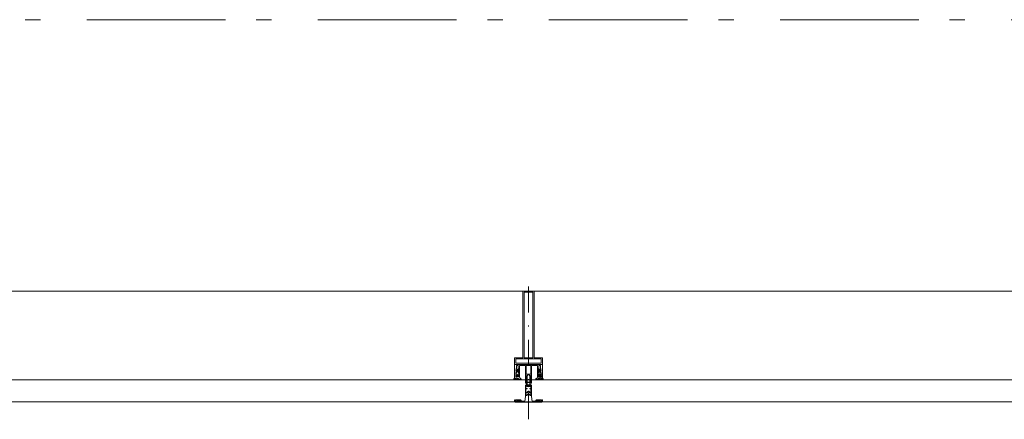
# Model space of a CAD drawing. Header units: millimetres. Extents: x 164327 to 368283, y 131426 to 274001.
# Tile 114 of 160: x 349570 to 351345, y 219266 to 219988. Entities that reach past the tile are written whole.
import ezdxf

# ---------------------------------------------------------------- set-up
doc = ezdxf.new("R2010")
doc.units = ezdxf.units.MM
doc.header["$LTSCALE"] = 400
for name, pattern in [('STYLE_06', [1.041641, 0.625, -0.208282, 0.069427, -0.138931]), ('STYLE_15', [0.240945, 0.11811, -0.059055, 0.004724, -0.059055]), ('STYLE_16', [0.177165, 0.11811, -0.059055])]:
    doc.linetypes.add(name, pattern=pattern)
doc.layers.add('Buitenkozijnen', color=140, linetype='Continuous', lineweight=15)
doc.layers.add('None', color=7, linetype='Continuous', lineweight=9)

# ---------------------------------------------------------------- blocks, each defined once
blk = doc.blocks.new('*U131')
at = {"layer": 'None', "color": 8, "lineweight": 5, "flags": 128}
for points in [[(-5, -154.3), (-5, -154.3, 0.414214), (-5.5, -154.8), (-5.5, -172.5), (-5.5, -172.5, 0.414214), (-5, -173), (-4, -173), (-4, -173, 0.414214), (-3.5, -172.5), (-3.5, -172.5, 0.414214), (-4, -172), (-4.5, -172), (-4.5, -168.8), (-4.5, -168.8, -0.414214), (-4, -168.3), (-2.7, -168.3), (-2.7, -168.3, 0.221695), (-1.9, -167.9), (-0.8, -166.5), (-0.8, -166.5, -0.466308), (0.8, -166.5), (2, -167.9), (2, -167.9, 0.221695), (2.7, -168.3), (4, -168.3), (4, -168.3, -0.414214), (4.5, -168.8), (4.5, -172), (4, -172), (4, -172, 0.414214), (3.5, -172.5), (3.5, -172.5, 0.414214), (4, -173), (5, -173), (5, -173, 0.414214), (5.5, -172.5), (5.5, -154.8), (5.5, -154.8, 0.414214), (5, -154.3), (4.7, -154.3), (4.7, -155), (4.7, -155, -0.414214), (4.4, -155.3), (4.1, -155.3), (4.1, -155.3, -0.414214), (3.3, -154.5), (3.3, -150.6), (3.3, -150.6, -0.414214), (4.1, -149.8), (4.4, -149.8), (4.4, -149.8, -0.414214), (4.7, -150.1), (4.7, -150.8), (5, -150.8), (5, -150.8, 0.414214), (5.5, -150.3), (5.5, -137.6), (5.5, -137.6, 0.351868), (5.3, -137.3), (5.3, -137.3, 0.351868), (4.9, -137.5), (4.1, -139.2), (4.1, -139.2, 0.314902), (4.2, -139.4), (4.5, -139.7), (4.5, -139.7, -0.198912), (4.5, -139.9), (4.5, -140.1), (4.5, -140.1, -0.198912), (4.5, -140.3), (4.2, -140.6), (4.2, -140.6, 0.414214), (4.2, -140.8), (4.5, -141.1), (4.5, -141.1, -0.198912), (4.5, -141.3), (4.5, -141.5), (4.5, -141.5, -0.198912), (4.5, -141.7), (4.2, -142), (4.2, -142, 0.414214), (4.2, -142.2), (4.5, -142.5), (4.5, -142.5, -0.198912), (4.5, -142.7), (4.5, -143.2), (4.5, -143.2, -0.087489), (4.5, -143.3), (4.2, -144.1), (4.2, -148.5), (4.2, -148.5, -0.414214), (3.9, -148.8), (-3.9, -148.8), (-3.9, -148.8, -0.414214), (-4.2, -148.5), (-4.2, -144.1), (-4.5, -143.3), (-4.5, -143.3, -0.087489), (-4.5, -143.2), (-4.5, -142.7), (-4.5, -142.7, -0.198912), (-4.4, -142.5), (-4.1, -142.2), (-4.1, -142.2, 0.414214), (-4.1, -142), (-4.4, -141.7), (-4.4, -141.7, -0.198912), (-4.5, -141.5), (-4.5, -141.3), (-4.5, -141.3, -0.198912), (-4.4, -141.1), (-4.1, -140.8), (-4.1, -140.8, 0.414214), (-4.1, -140.6), (-4.4, -140.3), (-4.4, -140.3, -0.198912), (-4.5, -140.1), (-4.5, -139.9), (-4.5, -139.9, -0.198912), (-4.4, -139.7), (-4.1, -139.4), (-4.1, -139.4, 0.314902), (-4.1, -139.2), (-4.9, -137.5), (-4.9, -137.5, 0.351868), (-5.3, -137.3), (-5.3, -137.3, 0.351868), (-5.5, -137.6), (-5.5, -150.3), (-5.5, -150.3, 0.414214), (-5, -150.8), (-4.7, -150.8), (-4.7, -150.1), (-4.7, -150.1, -0.414214), (-4.4, -149.8), (-4.1, -149.8), (-4.1, -149.8, -0.414214), (-3.3, -150.6), (-3.3, -154.5), (-3.3, -154.5, -0.414214), (-4.1, -155.3), (-4.4, -155.3), (-4.4, -155.3, -0.414214), (-4.7, -155), (-4.7, -154.3)], [(-4.5, -161.7, -0.414214), (-4, -161.2), (-2.7, -161.2), (-2.7, -161.2, 0.414214), (-2.5, -161), (-2.5, -160.4), (-2.5, -160.4, 0.414214), (-2.7, -160.2), (-4, -160.2), (-4, -160.2, -0.414214), (-4.5, -159.7), (-4.5, -156.8), (-4.5, -156.8, -0.414214), (-4, -156.3), (4, -156.3), (4, -156.3, -0.414214), (4.5, -156.8), (4.5, -159.7), (4.5, -159.7, -0.414214), (4, -160.2), (2.7, -160.2), (2.7, -160.2, 0.414214), (2.5, -160.4), (2.5, -161), (2.5, -161, 0.414214), (2.7, -161.2), (4, -161.2), (4, -161.2, -0.414214), (4.5, -161.7), (4.5, -166.8), (4.5, -166.8, -0.414214), (4, -167.3), (3, -167.3), (3, -167.3, -0.221695), (2.6, -167.1), (1.5, -165.9), (1.5, -165.9, 0.466308), (-1.5, -165.9), (-2.6, -167.1), (-2.6, -167.1, -0.221695), (-2.9, -167.3), (-4, -167.3), (-4, -167.3, -0.414214), (-4.5, -166.8), (-4.5, -161.7)], [(-1.8, -149.8, 0.414214), (-2.3, -150.3), (-2.3, -155.1), (-2.3, -155.1, 0.414214), (-2.1, -155.3), (2.1, -155.3), (2.1, -155.3, 0.414214), (2.3, -155.1), (2.3, -150.3), (2.3, -150.3, 0.414214), (1.8, -149.8), (-1.8, -149.8)]]:
    blk.add_lwpolyline(points, format="xyb", close=True, dxfattribs=at)
blk = doc.blocks.new('*U132')
at = {"layer": 'None', "color": 8, "lineweight": 5, "flags": 128}
for points in [[(-6, -180.7), (-6, -180.7, -0.388879), (-8.7, -183.2), (-8.7, -183.2), (-20.4, -183.2), (-21.6, -183.9), (-22.9, -183.9), (-22.9, -182.7), (-23.8, -182.7), (-23.8, -184.8), (23.8, -184.8), (23.8, -182.7), (22.9, -182.7), (22.9, -183.9), (21.7, -183.9), (20.4, -183.2), (8.7, -183.2), (8.7, -183.2, -0.388879), (6, -180.7), (6, -180.7), (5.3, -173.2), (2.5, -173.2), (2.5, -171.2), (-2.5, -171.2), (-2.5, -173.2), (-5.3, -173.2), (-6, -180.7)], [(-13.5, -182.8), (-13.5, -181.9), (-14.5, -181.1), (-14.5, -181.1, 0.36397), (-14.9, -181.1), (-14.9, -181.1), (-15.4, -181.5), (-15.4, -181.5, -0.36397), (-15.8, -181.5), (-15.8, -181.5), (-16.3, -181.1), (-16.3, -181.1, 0.36397), (-16.7, -181.1), (-16.7, -181.1), (-17.2, -181.5), (-17.2, -181.5, -0.36397), (-17.6, -181.5), (-17.6, -181.5), (-18.1, -181.1), (-18.1, -181.1, 0.36397), (-18.5, -181.1), (-18.5, -181.1), (-19, -181.5), (-19, -181.5, -0.36397), (-19.4, -181.5), (-19.4, -181.5), (-19.9, -181.1), (-19.9, -181.1, 0.36397), (-20.3, -181.1), (-20.3, -181.1), (-20.8, -181.5), (-20.8, -181.5, -0.36397), (-21.2, -181.5), (-21.2, -181.5), (-21.7, -181.1), (-21.7, -181.1, 0.36397), (-22.1, -181.1), (-22.1, -181.1), (-22.4, -181.3), (-23.2, -181.3), (-23.5, -181.1), (-23.5, -181.1, 0.36397), (-23.9, -181.1), (-23.9, -181.1), (-24.2, -181.3), (-24.5, -181.3), (-24.5, -181.3, -0.267949), (-24.8, -181.2), (-24.8, -181.2), (-24.9, -180.9), (-24.9, -180.9, 0.339454), (-25.3, -180.7), (-25.3, -180.7, 0.339454), (-25.5, -181), (-25.5, -181), (-25.5, -184.4), (-25.5, -184.4, 0.414214), (-25.2, -184.7), (-25.2, -184.7), (-24.3, -184.7), (-24.3, -184.7, 0.414214), (-24, -184.4), (-24, -184.4), (-24, -182.7), (-24, -182.7, 0.236068), (-24.1, -182.5), (-24.1, -182.5), (-24.1, -182.5, -0.548276), (-24, -182.2), (-24, -182.2, -0.548276), (-23.8, -182.4), (-23.8, -182.4), (-23.8, -182.4, 0.250388), (-23.6, -182.3), (-23.6, -182.3), (-22.8, -182.3), (-22.8, -182.3, -0.414214), (-22.5, -182.6), (-22.5, -182.6), (-22.5, -183.3), (-22.5, -183.3, 0.414214), (-22.2, -183.6), (-22.2, -183.6), (-22, -183.6), (-22, -183.6, 0.131652), (-21.8, -183.5), (-21.8, -183.5), (-20.5, -182.8), (-13.5, -182.8)], [(13.5, -182.8), (13.5, -181.9), (14.5, -181.1), (14.5, -181.1, -0.36397), (14.9, -181.1), (14.9, -181.1), (15.4, -181.5), (15.4, -181.5, 0.36397), (15.8, -181.5), (15.8, -181.5), (16.3, -181.1), (16.3, -181.1, -0.36397), (16.7, -181.1), (16.7, -181.1), (17.2, -181.5), (17.2, -181.5, 0.36397), (17.6, -181.5), (17.6, -181.5), (18.1, -181.1), (18.1, -181.1, -0.36397), (18.5, -181.1), (18.5, -181.1), (19, -181.5), (19, -181.5, 0.36397), (19.4, -181.5), (19.4, -181.5), (19.9, -181.1), (19.9, -181.1, -0.36397), (20.3, -181.1), (20.3, -181.1), (20.8, -181.5), (20.8, -181.5, 0.36397), (21.2, -181.5), (21.2, -181.5), (21.7, -181.1), (21.7, -181.1, -0.36397), (22.1, -181.1), (22.1, -181.1), (22.4, -181.3), (23.2, -181.3), (23.5, -181.1), (23.5, -181.1, -0.36397), (23.9, -181.1), (23.9, -181.1), (24.2, -181.3), (24.5, -181.3), (24.5, -181.3, 0.267949), (24.8, -181.2), (24.8, -181.2), (25, -180.9), (25, -180.9, -0.339454), (25.3, -180.7), (25.3, -180.7, -0.339454), (25.5, -181), (25.5, -181), (25.5, -184.4), (25.5, -184.4, -0.414214), (25.2, -184.7), (25.2, -184.7), (24.3, -184.7), (24.3, -184.7, -0.414214), (24, -184.4), (24, -184.4), (24, -182.7), (24, -182.7, -0.236068), (24.1, -182.5), (24.1, -182.5), (24.1, -182.5, 0.548276), (24.1, -182.2), (24.1, -182.2, 0.548276), (23.9, -182.4), (23.9, -182.4), (23.9, -182.4, -0.250388), (23.6, -182.3), (23.6, -182.3), (22.8, -182.3), (22.8, -182.3, 0.414214), (22.5, -182.6), (22.5, -182.6), (22.5, -183.3), (22.5, -183.3, -0.414214), (22.2, -183.6), (22.2, -183.6), (22, -183.6), (22, -183.6, -0.131652), (21.8, -183.5), (21.8, -183.5), (20.5, -182.8), (13.5, -182.8)]]:
    blk.add_lwpolyline(points, format="xyb", close=True, dxfattribs=at)
blk = doc.blocks.new('verticale stijl 150x50 UV')
at = {"layer": 'None', "color": 8, "linetype": 'STYLE_15', "lineweight": 5}
blk.add_line((0, -216), (0, 35), dxfattribs=at)
at = {"layer": 'None', "color": 8, "lineweight": 5}
for p, q in [((-24.8, -133.4), (-24.8, -133.4)), ((-24.8, -134.2), (-24.8, -134.2)), ((-24.8, -135), (-24.8, -135)), ((-24.8, -135.8), (-24.8, -135.8)), ((-24.8, -136.6), (-24.8, -136.6)), ((-24.8, -137.4), (-24.8, -137.4)), ((-24.8, -138.3), (-24.8, -138.3)), ((-24.8, -139.1), (-24.8, -139.1)), ((-24.8, -139.9), (-24.8, -139.9)), ((-24.8, -140.7), (-24.8, -140.7)), ((-24.8, -141.5), (-24.8, -141.5)), ((-24, -133), (-24, -133)), ((-24, -133.8), (-24, -133.8)), ((-24, -134.6), (-24, -134.6)), ((-24, -135.4), (-24, -135.4)), ((-24, -136.2), (-24, -136.2)), ((-24, -137), (-24, -137)), ((-24, -137.9), (-24, -137.9)), ((-24, -138.7), (-24, -138.7)), ((-24, -139.5), (-24, -139.5)), ((-24, -140.3), (-24, -140.3)), ((-24, -141.1), (-24, -141.1)), ((-24, -141.9), (-24, -141.9)), ((-23.2, -133.4), (-23.2, -133.4)), ((-23.2, -134.2), (-23.2, -134.2)), ((-23.2, -135), (-23.2, -135)), ((-23.2, -135.8), (-23.2, -135.8)), ((-23.2, -136.6), (-23.2, -136.6)), ((-23.2, -137.4), (-23.2, -137.4)), ((-23.2, -138.3), (-23.2, -138.3)), ((-23.2, -139.1), (-23.2, -139.1)), ((-23.2, -139.9), (-23.2, -139.9)), ((-23.2, -140.7), (-23.2, -140.7)), ((-23.2, -141.5), (-23.2, -141.5)), ((-22.4, -133), (-22.4, -133)), ((-22.4, -133.8), (-22.4, -133.8)), ((-22.4, -134.6), (-22.4, -134.6)), ((-22.4, -140.3), (-22.4, -140.3)), ((-22.4, -141.1), (-22.4, -141.1)), ((-21.6, -126.9), (-21.6, -126.9)), ((-21.6, -127.7), (-21.6, -127.7)), ((-21.6, -128.5), (-21.6, -128.5)), ((-21.6, -129.3), (-21.6, -129.3)), ((-21.6, -130.1), (-21.6, -130.1)), ((-21.6, -130.9), (-21.6, -130.9)), ((-21.6, -131.8), (-21.6, -131.8)), ((-21.6, -132.6), (-21.6, -132.6)), ((-21.6, -133.4), (-21.6, -133.4)), ((-21.6, -134.2), (-21.6, -134.2)), ((-21.6, -135), (-21.6, -135)), ((-21.6, -139.9), (-21.6, -139.9)), ((-21.6, -140.7), (-21.6, -140.7)), ((-21.6, -141.5), (-21.6, -141.5)), ((-20.7, -126.5), (-20.7, -126.5)), ((-20.7, -128.9), (-20.7, -128.9)), ((-20.7, -129.7), (-20.7, -129.7)), ((-20.7, -130.5), (-20.7, -130.5)), ((-20.7, -131.4), (-20.7, -131.4)), ((-20.7, -132.2), (-20.7, -132.2)), ((-20.7, -133), (-20.7, -133)), ((-20.7, -133.8), (-20.7, -133.8)), ((-20.7, -134.6), (-20.7, -134.6)), ((-20.7, -135.4), (-20.7, -135.4)), ((-20.7, -136.2), (-20.7, -136.2)), ((-20.7, -137), (-20.7, -137)), ((-20.7, -137.9), (-20.7, -137.9)), ((-20.7, -138.7), (-20.7, -138.7)), ((-20.7, -139.5), (-20.7, -139.5)), ((-20.7, -140.3), (-20.7, -140.3)), ((-20.7, -141.1), (-20.7, -141.1)), ((-19.9, -126.1), (-19.9, -126.1)), ((-19.9, -130.1), (-19.9, -130.1)), ((-19.9, -130.9), (-19.9, -130.9)), ((-19.9, -131.8), (-19.9, -131.8)), ((-19.9, -132.6), (-19.9, -132.6)), ((-19.9, -133.4), (-19.9, -133.4)), ((-19.9, -134.2), (-19.9, -134.2)), ((-19.9, -135), (-19.9, -135)), ((-19.9, -135.8), (-19.9, -135.8)), ((-19.9, -136.6), (-19.9, -136.6)), ((-19.9, -137.4), (-19.9, -137.4)), ((-19.9, -138.3), (-19.9, -138.3)), ((-19.9, -139.1), (-19.9, -139.1)), ((-19.9, -139.9), (-19.9, -139.9)), ((-19.9, -140.7), (-19.9, -140.7)), ((-19.9, -141.5), (-19.9, -141.5)), ((-19.1, -126.5), (-19.1, -126.5)), ((-19.1, -127.3), (-19.1, -127.3)), ((-19.1, -128.9), (-19.1, -128.9)), ((-19.1, -129.7), (-19.1, -129.7)), ((-19.1, -130.5), (-19.1, -130.5)), ((-19.1, -131.4), (-19.1, -131.4)), ((-19.1, -132.2), (-19.1, -132.2)), ((-19.1, -133), (-19.1, -133)), ((-19.1, -133.8), (-19.1, -133.8)), ((-19.1, -134.6), (-19.1, -134.6)), ((-19.1, -140.3), (-19.1, -140.3)), ((-19.1, -141.1), (-19.1, -141.1)), ((-19.1, -141.9), (-19.1, -141.9)), ((-18.3, -127.7), (-18.3, -127.7)), ((-18.3, -128.5), (-18.3, -128.5)), ((-18.3, -129.3), (-18.3, -129.3)), ((-18.3, -133.4), (-18.3, -133.4)), ((-18.3, -134.2), (-18.3, -134.2)), ((-18.3, -135), (-18.3, -135)), ((-18.3, -139.9), (-18.3, -139.9)), ((-18.3, -140.7), (-18.3, -140.7)), ((-18.3, -141.5), (-18.3, -141.5)), ((-17.5, -133), (-17.5, -133)), ((-17.5, -133.8), (-17.5, -133.8)), ((-17.5, -134.6), (-17.5, -134.6)), ((-17.5, -135.4), (-17.5, -135.4)), ((-17.5, -136.2), (-17.5, -136.2)), ((-17.5, -137), (-17.5, -137)), ((-17.5, -137.9), (-17.5, -137.9)), ((-17.5, -138.7), (-17.5, -138.7)), ((-17.5, -139.5), (-17.5, -139.5)), ((-17.5, -140.3), (-17.5, -140.3)), ((-17.5, -141.1), (-17.5, -141.1)), ((-17.5, -141.9), (-17.5, -141.9)), ((-16.7, -133.4), (-16.7, -133.4)), ((-16.7, -134.2), (-16.7, -134.2)), ((-16.7, -135), (-16.7, -135)), ((-16.7, -135.8), (-16.7, -135.8)), ((-16.7, -136.6), (-16.7, -136.6)), ((-16.7, -137.4), (-16.7, -137.4)), ((-16.7, -138.3), (-16.7, -138.3)), ((-16.7, -139.1), (-16.7, -139.1)), ((-16.7, -139.9), (-16.7, -139.9)), ((-16.7, -140.7), (-16.7, -140.7)), ((-16.7, -141.5), (-16.7, -141.5)), ((-15.9, -141.1), (-15.9, -141.1)), ((-15.9, -141.9), (-15.9, -141.9)), ((-14.2, -141.9), (-14.2, -141.9)), ((-25.6, -142.7), (-25.6, -142.7)), ((-25.6, -144.4), (-25.6, -144.4)), ((-24.8, -142.3), (-24.8, -142.3)), ((-24.8, -143.1), (-24.8, -143.1)), ((-24.8, -144.8), (-24.8, -144.8)), ((-24, -142.7), (-24, -142.7)), ((-24, -144.4), (-24, -144.4)), ((-23.2, -144.8), (-23.2, -144.8)), ((-22.4, -144.4), (-22.4, -144.4)), ((-21.6, -144.8), (-21.6, -144.8)), ((-20.7, -144.4), (-20.7, -144.4)), ((-19.9, -142.3), (-19.9, -142.3)), ((-19.9, -143.1), (-19.9, -143.1)), ((-19.9, -143.9), (-19.9, -143.9)), ((-18.3, -142.3), (-18.3, -142.3)), ((-17.5, -142.7), (-17.5, -142.7)), ((-16.7, -142.3), (-16.7, -142.3)), ((-16.7, -143.1), (-16.7, -143.1)), ((-15.9, -142.7), (-15.9, -142.7)), ((-15.9, -144.4), (-15.9, -144.4)), ((-15.1, -142.3), (-15.1, -142.3)), ((-15.1, -143.1), (-15.1, -143.1)), ((-15.1, -143.9), (-15.1, -143.9)), ((-15.1, -144.8), (-15.1, -144.8)), ((-14.2, -142.7), (-14.2, -142.7)), ((-14.2, -143.5), (-14.2, -143.5)), ((-14.2, -144.4), (-14.2, -144.4)), ((-13.4, -143.1), (-13.4, -143.1)), ((-13.4, -143.9), (-13.4, -143.9))]:
    blk.add_line(p, q, dxfattribs=at)
at = {"layer": 'None', "color": 8, "linetype": 'STYLE_16', "lineweight": 5}
for p, q in [((-2.2, -155.1), (0, -154.5)), ((-2.2, -156.7), (-2.2, -155.1)), ((-1.5, -156.9), (-1.5, -155)), ((-1, -157), (-1, -155.1)), ((2.3, -155.1), (0, -154.5)), ((1, -157), (1, -155.1)), ((1.5, -156.9), (1.5, -155)), ((2.3, -156.7), (2.3, -155.1))]:
    blk.add_line(p, q, dxfattribs=at)
at = {"layer": 'None', "color": 8, "linetype": 'Continuous', "lineweight": 5, "flags": 128}
for points in [[(-10, 15.4), (10, 15.4), (10, -104.8), (25, -104.8), (25, -116.8), (-25, -116.8), (-25, -104.8), (-10, -104.8)], [(-8, 13.4), (-8, -104.8), (8, -104.8), (8, 13.4)], [(8, -106.8), (-8, -106.8), (-23, -106.8), (-23, -114.8), (23, -114.8), (23, -106.8)]]:
    blk.add_lwpolyline(points, close=True, dxfattribs=at)
at = {"layer": 'None', "color": 8, "lineweight": 5, "flags": 128}
for points in [[(25, -132.6), (25, -116.8), (23.1, -116.8), (-23.1, -116.8), (-25, -116.8), (-25, -132.6), (-22.1, -132.6), (-22.1, -128), (-22.6, -128), (-22.6, -126.6), (-22.1, -126.6), (-22.1, -124.7), (-21.9, -124.5), (-21.9, -120.3), (-21.9, -120.3, -0.414214), (-20.2, -118.6), (-20.1, -118.6), (-20.1, -118.6, -0.414214), (-18.4, -120.3), (-18.4, -124.5), (-18.2, -124.7), (-18.2, -126.6), (-17.7, -126.6), (-17.7, -128), (-18.2, -128), (-18.2, -132.6), (-16.3, -132.6), (-16.3, -119.8), (-16.3, -119.8, -0.414214), (-15.1, -118.6), (-15.1, -118.6), (-6.5, -118.6), (-6.5, -118.6, -0.414214), (-5.3, -119.8), (-5.3, -136.8), (-3.9, -136.8), (-3.9, -139.6), (-4.3, -140), (-3.9, -140.4), (-3.9, -141), (-4.3, -141.4), (-3.9, -141.8), (-3.9, -142.4), (-4.3, -142.8), (-3.9, -143.8), (-3.9, -148.6), (-2.2, -148.6), (-2.2, -137.8), (-2.2, -137.8, -0.414214), (0, -135.6), (0, -135.6), (0, -135.6, -0.414214), (2.2, -137.8), (2.2, -148.6), (3.9, -148.6), (3.9, -143.8), (4.3, -142.8), (3.9, -142.4), (3.9, -141.8), (4.3, -141.4), (3.9, -141), (3.9, -140.4), (4.3, -140), (3.9, -139.6), (3.9, -136.8), (5.4, -136.8), (5.4, -119.8), (5.4, -119.8, -0.414214), (6.6, -118.6), (6.6, -118.6), (15.1, -118.6), (15.1, -118.6, -0.414214), (16.3, -119.8), (16.3, -132.6), (18.2, -132.6), (18.2, -128), (17.7, -128), (17.7, -126.6), (18.2, -126.6), (18.2, -124.7), (18.5, -124.5), (18.5, -120.3), (18.5, -120.3, -0.414214), (20.2, -118.6), (20.2, -118.6), (20.2, -118.6, -0.414214), (21.9, -120.3), (21.9, -124.5), (22.1, -124.7), (22.1, -126.6), (22.6, -126.6), (22.6, -128), (22.1, -128), (22.1, -132.6)], [(-14.8, -144.8), (-14.8, -144.8, 0.390793), (-13.2, -143.5), (-13.2, -143.5, 0.390793), (-14.4, -141.8), (-14.4, -141.8, -0.352623), (-16, -139.9), (-16, -133.1), (-16, -133.1, 0.414214), (-16.3, -132.8), (-17.6, -132.8), (-18.1, -133), (-18.1, -133, -0.520293), (-18.3, -132.8), (-18.3, -130.1), (-18.2, -130), (-18.2, -128), (-18.2, -128, -0.577863), (-18.1, -127.7), (-18, -127.7), (-18, -127.7, 0.366605), (-17.7, -127.5), (-17.7, -127.5, 0.366605), (-17.9, -127.1), (-17.9, -127.1, -0.130834), (-19.2, -126.1), (-19.2, -126.1, 0.439074), (-20.7, -126.1), (-20.7, -126.1, -0.133252), (-22, -127.1), (-22, -127.1, 0.366605), (-22.2, -127.5), (-22.2, -127.5, 0.366605), (-21.9, -127.7), (-21.8, -127.7), (-21.8, -127.7, -0.577455), (-21.8, -128), (-21.8, -130), (-21.6, -130.1), (-21.6, -132.8), (-21.6, -132.8, -0.52048), (-21.9, -133), (-22.4, -132.8), (-24.7, -132.8), (-24.7, -132.8, 0.414214), (-25, -133.1), (-25, -140.9), (-25, -140.9, -0.255976), (-25.9, -142.6), (-25.9, -142.6, 0.749676), (-25.3, -144.8), (-21.2, -144.8), (-21.2, -144.8, 0.414214), (-19.2, -142.8), (-19.2, -142.8, -0.402808), (-18.7, -142.3), (-18.7, -142.3, -0.402808), (-18.2, -142.8), (-18.2, -142.8, 0.233259), (-18, -143.1), (-14.6, -143.6), (-14.6, -143.6, -0.419014), (-14.5, -143.7), (-14.5, -143.7, -0.419014), (-14.6, -143.8), (-16, -143.8), (-16, -143.8, 0.414214), (-16.5, -144.3), (-16.5, -144.3, 0.414214), (-16, -144.8)], [(-23.2, -141.6), (-23.2, -141.6, 0.418874), (-23.7, -142.1), (-23.7, -142.1, -0.396568), (-25.3, -143.4), (-25.3, -143.4, 0.437017), (-25.7, -143.7), (-25.7, -143.7, 0.437017), (-25.4, -144), (-21.9, -144), (-21.9, -144, 0.263556), (-20.2, -143), (-20.2, -143, 0.552342), (-20.8, -141.8)], [(-23, -135.9), (-23, -135.9, -0.414214), (-22.1, -135), (-22.1, -135, -0.414214), (-21.3, -135.9), (-21.3, -138.8), (-21.3, -138.8, -0.414214), (-22.1, -139.6), (-22.1, -139.6, -0.414214), (-23, -138.8)], [(-21, -127.8, -0.29188), (-20.8, -127.3), (-20.3, -126.9), (-20.3, -126.9, -0.344328), (-19.7, -126.9), (-19.2, -127.3), (-19.2, -127.3, -0.29188), (-19, -127.8), (-19.4, -129.5), (-19.4, -129.5, -0.348796), (-20, -130), (-20, -130, -0.348796), (-20.6, -129.5), (-21, -127.8)], [(-18.8, -139.6, -0.414214), (-19.7, -138.8), (-19.7, -135.9), (-19.7, -135.9, -0.414214), (-18.8, -135), (-18.8, -135, -0.414214), (-18, -135.9), (-18, -138.8), (-18, -138.8, -0.414214), (-18.8, -139.6)], [(14.8, -144.8), (14.8, -144.8, -0.390793), (13.3, -143.5), (13.3, -143.5, -0.390793), (14.4, -141.8), (14.4, -141.8, 0.352623), (16, -139.9), (16, -133.1), (16, -133.1, -0.414214), (16.3, -132.8), (17.6, -132.8), (18.1, -133), (18.1, -133, 0.520293), (18.4, -132.8), (18.4, -130.1), (18.2, -130), (18.2, -128), (18.2, -128, 0.577863), (18.2, -127.7), (18.1, -127.7), (18.1, -127.7, -0.366605), (17.8, -127.5), (17.8, -127.5, -0.366605), (18, -127.1), (18, -127.1, 0.130834), (19.3, -126.1), (19.3, -126.1, -0.439074), (20.7, -126.1), (20.7, -126.1, 0.133252), (22.1, -127.1), (22.1, -127.1, -0.366605), (22.3, -127.5), (22.3, -127.5, -0.366605), (22, -127.7), (21.9, -127.7), (21.9, -127.7, 0.577455), (21.8, -128), (21.8, -130), (21.7, -130.1), (21.7, -132.8), (21.7, -132.8, 0.52048), (21.9, -133), (22.4, -132.8), (24.7, -132.8), (24.7, -132.8, -0.414214), (25, -133.1), (25, -140.9), (25, -140.9, 0.255976), (25.9, -142.6), (25.9, -142.6, -0.749676), (25.3, -144.8), (21.2, -144.8), (21.2, -144.8, -0.414214), (19.2, -142.8), (19.2, -142.8, 0.402808), (18.7, -142.3), (18.7, -142.3, 0.402808), (18.2, -142.8), (18.2, -142.8, -0.233259), (18, -143.1), (14.6, -143.6), (14.6, -143.6, 0.419014), (14.5, -143.7), (14.5, -143.7, 0.419014), (14.6, -143.8), (16, -143.8), (16, -143.8, -0.414214), (16.5, -144.3), (16.5, -144.3, -0.414214), (16, -144.8)], [(18.9, -139.6, 0.414214), (19.7, -138.8), (19.7, -135.9), (19.7, -135.9, 0.414214), (18.9, -135), (18.9, -135, 0.414214), (18, -135.9), (18, -138.8), (18, -138.8, 0.414214), (18.9, -139.6)], [(21, -127.8, 0.29188), (20.8, -127.3), (20.3, -126.9), (20.3, -126.9, 0.344328), (19.7, -126.9), (19.2, -127.3), (19.2, -127.3, 0.29188), (19, -127.8), (19.4, -129.5), (19.4, -129.5, 0.348796), (20, -130), (20, -130, 0.348796), (20.6, -129.5), (21, -127.8)], [(23.2, -141.6), (23.2, -141.6, -0.418874), (23.7, -142.1), (23.7, -142.1, 0.396568), (25.3, -143.4), (25.3, -143.4, -0.437017), (25.7, -143.7), (25.7, -143.7, -0.437017), (25.4, -144), (21.9, -144), (21.9, -144, -0.263556), (20.2, -143), (20.2, -143, -0.552342), (20.8, -141.8)], [(23, -135.9), (23, -135.9, 0.414214), (22.2, -135), (22.2, -135, 0.414214), (21.3, -135.9), (21.3, -138.8), (21.3, -138.8, 0.414214), (22.2, -139.6), (22.2, -139.6, 0.414214), (23, -138.8)], [(0, -157.1), (0, -157.1, -0.163834), (-4.3, -155.6), (-4.3, -155.6), (-4.3, -155.6, -0.234469), (-4.7, -154.8), (-4.7, -154.8), (-4.7, -153.6), (4.8, -153.6), (4.8, -154.8), (4.8, -154.8, -0.234469), (4.4, -155.6), (4.4, -155.6), (4.4, -155.6, -0.163834), (0, -157.1), (0, -157.1)]]:
    blk.add_lwpolyline(points, format="xyb", close=True, dxfattribs=at)
blk.add_lwpolyline([(4, -118.6), (4, -134.3), (-4, -134.3), (-4, -118.6)], close=True, dxfattribs=at)
at = {"layer": 'None', "color": 8, "linetype": 'STYLE_16', "lineweight": 5}
for centre, radius, start, end in [((-1.6, -158.4), 3.38, 79.3357, 100.6643), ((0, -163.2), 8.16, 82.9585, 97.0415), ((0, -160.4), 3.5, 73.4149, 106.5851), ((1.6, -158.4), 3.38, 79.3357, 100.6643)]:
    blk.add_arc(centre, radius, start, end, dxfattribs=at)
at = {"layer": 'None', "color": 7}
for name in ['*U131', '*U132']:
    blk.add_blockref(name, (0, 0), dxfattribs=at)

msp = doc.modelspace()

# ---------------------------------------------------------------- linework, layer by layer
at = {"layer": 'Buitenkozijnen', "color": 43, "linetype": 'Continuous', "lineweight": 9}
msp.add_line((352262.17992, 219497.75849), (330050.20279, 219497.75849), dxfattribs=at)
at = {"layer": 'Buitenkozijnen', "color": 140, "linetype": 'Continuous', "lineweight": 15}
for p, q in [((330067.37992, 219337.75849), (352273.73349, 219337.75849)), ((330067.37992, 219297.75849), (352273.73349, 219297.75849))]:
    msp.add_line(p, q, dxfattribs=at)
at = {"layer": 'None', "color": 43, "linetype": 'STYLE_06', "lineweight": 9}
msp.add_line((361606.97992, 219987.75849), (329361.34606, 219987.75849), dxfattribs=at)

# ---------------------------------------------------------------- block references
at = {"layer": 'Buitenkozijnen', "color": 7, "xscale": -1}
msp.add_blockref('verticale stijl 150x50 UV', (350486.99202, 219482.38249), dxfattribs=at)

doc.saveas('drawing.dxf')
